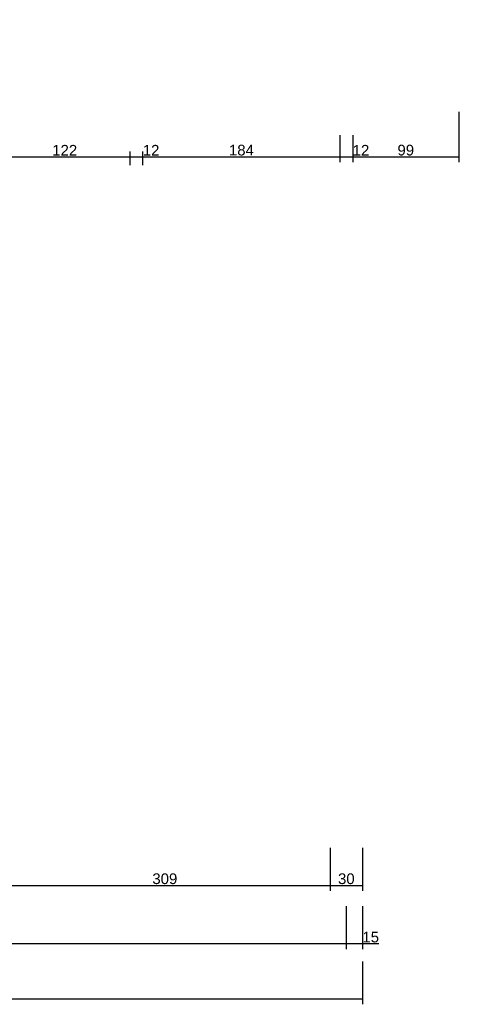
# Model space of a CAD drawing. Header units: millimetres. Extents: x 126553 to 403692, y -95821 to 38049.
# Tile 79 of 256: x 170889 to 171299, y -18843 to -17923. Entities that reach past the tile are written whole.
import ezdxf

# ---------------------------------------------------------------- set-up
doc = ezdxf.new("R2010")
doc.units = ezdxf.units.MM
doc.layers.add('11_wymiary', color=55, linetype='Continuous')
doc.layers.add('11_wymiary @ 50', color=55, linetype='Continuous')
doc.styles.add('11_RJ', font='arial.ttf')
doc.dimstyles.new('11_RJ (cc)', dxfattribs={"dimtxt": 0.2, "dimasz": 0.001, "dimexe": 0.1, "dimexo": 0.1, "dimgap": 0.02, "dimtad": 1, "dimdec": 1, "dimrnd": 0.5, "dimzin": 12, "dimdsep": 46, "dimtxsty": '11_RJ', "dimblk": 'OBLIQUE', "dimcen": 0, "dimdle": 0.01, "dimclrd": 256, "dimclre": 256, "dimclrt": 2, "dimazin": 3, "dimtfac": 1, "dimtdec": 1, "dimtofl": 0, "dimtmove": 0, "dimatfit": 3, "dimldrblk": 'DOT', "dimfxl": 1, "dimtolj": 1, "dimtzin": 13, "dimarcsym": 0})

# ---------------------------------------------------------------- blocks, each defined once
blk = doc.blocks.new('_Oblique')
at = {"color": 0, "linetype": 'ByBlock', "lineweight": -2}
blk.add_line((-0.5, -0.5), (0.5, 0.5), dxfattribs=at)
blk = doc.blocks.new('*D1529')
at = {"layer": '11_wymiary', "lineweight": -2, "transparency": 16777216}
for p, q in [((170869.77, -17927.73), (170869.77, -18055.75)), ((170991.77, -18058.5), (170991.77, -18045.75)), ((170869.27, -18050.75), (170992.27, -18050.75))]:
    blk.add_line(p, q, dxfattribs=at)
at = {"layer": 'Defpoints', "color": 0, "transparency": 16777216}
for p in [(170869.77, -17922.73), (170991.77, -18050.75), (170991.77, -18063.5)]:
    blk.add_point(p, dxfattribs=at)
at = {"layer": '11_wymiary', "lineweight": -2, "transparency": 16777216, "xscale": 0.05, "yscale": 0.05, "zscale": 0.05, "rotation": 180}
blk.add_blockref('_Oblique', (170869.77, -18050.75), dxfattribs=at)
at = {"layer": '11_wymiary', "lineweight": -2, "transparency": 16777216, "xscale": 0.05, "yscale": 0.05, "zscale": 0.05}
blk.add_blockref('_Oblique', (170991.77, -18050.75), dxfattribs=at)
at = {"layer": '11_wymiary', "color": 2, "transparency": 16777216, "insert": (170930.77, -18044.73), "char_height": 10, "attachment_point": 5, "style": '11_RJ'}
blk.add_mtext('\\A1;122', dxfattribs=at)
blk = doc.blocks.new('_Dot')
at = {"color": 0, "linetype": 'ByBlock', "lineweight": -2}
blk.add_line((-0.5, 0), (-1, 0), dxfattribs=at)
at = {"color": 0, "linetype": 'ByBlock', "const_width": 0.5}
blk.add_lwpolyline([(-0.25, 0, 1), (0.25, 0, 1)], format="xyb", close=True, dxfattribs=at)
blk = doc.blocks.new('*D1530')
at = {"layer": '11_wymiary', "lineweight": -2, "transparency": 16777216}
for p, q in [((170991.77, -18058.5), (170991.77, -18045.75)), ((171003.77, -18058.5), (171003.77, -18045.75)), ((170991.27, -18050.75), (171003.77, -18050.75)), ((171003.77, -18050.75), (171019.1, -18050.75))]:
    blk.add_line(p, q, dxfattribs=at)
at = {"layer": 'Defpoints', "color": 0, "transparency": 16777216}
for p in [(171003.77, -18050.75), (170991.77, -18063.5), (171003.77, -18063.5)]:
    blk.add_point(p, dxfattribs=at)
at = {"layer": '11_wymiary', "lineweight": -2, "transparency": 16777216, "xscale": 0.05, "yscale": 0.05, "zscale": 0.05, "rotation": 180}
blk.add_blockref('_Oblique', (170991.77, -18050.75), dxfattribs=at)
at = {"layer": '11_wymiary', "lineweight": -2, "transparency": 16777216, "xscale": 0.05, "yscale": 0.05, "zscale": 0.05}
blk.add_blockref('_Oblique', (171003.77, -18050.75), dxfattribs=at)
at = {"layer": '11_wymiary', "color": 2, "transparency": 16777216, "insert": (171011.46, -18044.73), "char_height": 10, "attachment_point": 5, "style": '11_RJ'}
blk.add_mtext('\\A1;12', dxfattribs=at)
blk = doc.blocks.new('*D1531')
at = {"layer": '11_wymiary', "lineweight": -2, "transparency": 16777216}
for p, q in [((171187.77, -18030.74), (171187.77, -18055.75)), ((171003.77, -18058.5), (171003.77, -18045.75)), ((171003.27, -18050.75), (171188.27, -18050.75))]:
    blk.add_line(p, q, dxfattribs=at)
at = {"layer": 'Defpoints', "color": 0, "transparency": 16777216}
for p in [(171187.77, -18025.74), (171187.77, -18050.75), (171003.77, -18063.5)]:
    blk.add_point(p, dxfattribs=at)
at = {"layer": '11_wymiary', "lineweight": -2, "transparency": 16777216, "xscale": 0.05, "yscale": 0.05, "zscale": 0.05, "rotation": 180}
blk.add_blockref('_Oblique', (171003.77, -18050.75), dxfattribs=at)
at = {"layer": '11_wymiary', "lineweight": -2, "transparency": 16777216, "xscale": 0.05, "yscale": 0.05, "zscale": 0.05}
blk.add_blockref('_Oblique', (171187.77, -18050.75), dxfattribs=at)
at = {"layer": '11_wymiary', "color": 2, "transparency": 16777216, "insert": (171095.77, -18044.65), "char_height": 10, "attachment_point": 5, "style": '11_RJ'}
blk.add_mtext('\\A1;184', dxfattribs=at)
blk = doc.blocks.new('*D1532')
at = {"layer": '11_wymiary', "lineweight": -2, "transparency": 16777216}
for p, q in [((171187.77, -18030.74), (171187.77, -18055.75)), ((171199.77, -18030.74), (171199.77, -18055.75)), ((171187.27, -18050.75), (171199.77, -18050.75)), ((171199.77, -18050.75), (171215.1, -18050.75))]:
    blk.add_line(p, q, dxfattribs=at)
at = {"layer": 'Defpoints', "color": 0, "transparency": 16777216}
for p in [(171187.77, -18025.74), (171199.77, -18025.74), (171199.77, -18050.75)]:
    blk.add_point(p, dxfattribs=at)
at = {"layer": '11_wymiary', "lineweight": -2, "transparency": 16777216, "xscale": 0.05, "yscale": 0.05, "zscale": 0.05, "rotation": 180}
blk.add_blockref('_Oblique', (171187.77, -18050.75), dxfattribs=at)
at = {"layer": '11_wymiary', "lineweight": -2, "transparency": 16777216, "xscale": 0.05, "yscale": 0.05, "zscale": 0.05}
blk.add_blockref('_Oblique', (171199.77, -18050.75), dxfattribs=at)
at = {"layer": '11_wymiary', "color": 2, "transparency": 16777216, "insert": (171207.46, -18044.73), "char_height": 10, "attachment_point": 5, "style": '11_RJ'}
blk.add_mtext('\\A1;12', dxfattribs=at)
blk = doc.blocks.new('*D1533')
at = {"layer": '11_wymiary', "lineweight": -2, "transparency": 16777216}
for p, q in [((171298.77, -18008.73), (171298.77, -18055.75)), ((171199.77, -18030.74), (171199.77, -18055.75)), ((171199.27, -18050.75), (171299.27, -18050.75))]:
    blk.add_line(p, q, dxfattribs=at)
at = {"layer": 'Defpoints', "color": 0, "transparency": 16777216}
for p in [(171298.77, -18003.73), (171199.77, -18025.74), (171298.77, -18050.75)]:
    blk.add_point(p, dxfattribs=at)
at = {"layer": '11_wymiary', "lineweight": -2, "transparency": 16777216, "xscale": 0.05, "yscale": 0.05, "zscale": 0.05, "rotation": 180}
blk.add_blockref('_Oblique', (171199.77, -18050.75), dxfattribs=at)
at = {"layer": '11_wymiary', "lineweight": -2, "transparency": 16777216, "xscale": 0.05, "yscale": 0.05, "zscale": 0.05}
blk.add_blockref('_Oblique', (171298.77, -18050.75), dxfattribs=at)
at = {"layer": '11_wymiary', "color": 2, "transparency": 16777216, "insert": (171249.27, -18044.65), "char_height": 10, "attachment_point": 5, "style": '11_RJ'}
blk.add_mtext('\\A1;99', dxfattribs=at)
blk = doc.blocks.new('*D1601')
at = {"layer": '11_wymiary', "lineweight": -2, "transparency": 16777216}
for p, q in [((169186.77, -18802.72), (169186.77, -18842.72)), ((171208.77, -18802.72), (171208.77, -18842.72)), ((169186.27, -18837.72), (171209.27, -18837.72))]:
    blk.add_line(p, q, dxfattribs=at)
at = {"layer": 'Defpoints', "color": 0, "transparency": 16777216}
for p in [(169186.77, -18797.72), (171208.77, -18797.72), (171208.77, -18837.72)]:
    blk.add_point(p, dxfattribs=at)
at = {"layer": '11_wymiary', "lineweight": -2, "transparency": 16777216, "xscale": 0.05, "yscale": 0.05, "zscale": 0.05, "rotation": 180}
blk.add_blockref('_Oblique', (169186.77, -18837.72), dxfattribs=at)
at = {"layer": '11_wymiary', "lineweight": -2, "transparency": 16777216, "xscale": 0.05, "yscale": 0.05, "zscale": 0.05}
blk.add_blockref('_Oblique', (171208.77, -18837.72), dxfattribs=at)
at = {"layer": '11_wymiary', "color": 2, "transparency": 16777216, "insert": (170197.77, -18831.62), "char_height": 10, "attachment_point": 5, "style": '11_RJ'}
blk.add_mtext('\\A1;2022', dxfattribs=at)
blk = doc.blocks.new('*D1605')
at = {"layer": '11_wymiary', "lineweight": -2, "transparency": 16777216}
for p, q in [((170533.77, -18751.05), (170533.77, -18791.05)), ((171193.77, -18751.05), (171193.77, -18791.05)), ((170533.27, -18786.05), (171194.27, -18786.05))]:
    blk.add_line(p, q, dxfattribs=at)
at = {"layer": 'Defpoints', "color": 0, "transparency": 16777216}
for p in [(170533.77, -18746.05), (171193.77, -18746.05), (171193.77, -18786.05)]:
    blk.add_point(p, dxfattribs=at)
at = {"layer": '11_wymiary', "lineweight": -2, "transparency": 16777216, "xscale": 0.05, "yscale": 0.05, "zscale": 0.05, "rotation": 180}
blk.add_blockref('_Oblique', (170533.77, -18786.05), dxfattribs=at)
at = {"layer": '11_wymiary', "lineweight": -2, "transparency": 16777216, "xscale": 0.05, "yscale": 0.05, "zscale": 0.05}
blk.add_blockref('_Oblique', (171193.77, -18786.05), dxfattribs=at)
at = {"layer": '11_wymiary', "color": 2, "transparency": 16777216, "insert": (170863.77, -18779.94), "char_height": 10, "attachment_point": 5, "style": '11_RJ'}
blk.add_mtext('\\A1;660', dxfattribs=at)
blk = doc.blocks.new('*D1606')
at = {"layer": '11_wymiary', "lineweight": -2, "transparency": 16777216}
for p, q in [((171193.77, -18751.05), (171193.77, -18791.05)), ((171208.77, -18751.05), (171208.77, -18791.05)), ((171193.27, -18786.05), (171208.77, -18786.05)), ((171208.77, -18786.05), (171224.28, -18786.05))]:
    blk.add_line(p, q, dxfattribs=at)
at = {"layer": 'Defpoints', "color": 0, "transparency": 16777216}
for p in [(171193.77, -18746.05), (171208.77, -18746.05), (171208.77, -18786.05)]:
    blk.add_point(p, dxfattribs=at)
at = {"layer": '11_wymiary', "lineweight": -2, "transparency": 16777216, "xscale": 0.05, "yscale": 0.05, "zscale": 0.05, "rotation": 180}
blk.add_blockref('_Oblique', (171193.77, -18786.05), dxfattribs=at)
at = {"layer": '11_wymiary', "lineweight": -2, "transparency": 16777216, "xscale": 0.05, "yscale": 0.05, "zscale": 0.05}
blk.add_blockref('_Oblique', (171208.77, -18786.05), dxfattribs=at)
at = {"layer": '11_wymiary', "color": 2, "transparency": 16777216, "insert": (171216.55, -18779.94), "char_height": 10, "attachment_point": 5, "style": '11_RJ'}
blk.add_mtext('\\A1;15', dxfattribs=at)
blk = doc.blocks.new('*D1620')
at = {"layer": '11_wymiary', "lineweight": -2, "transparency": 16777216}
for p, q in [((170869.77, -18696.57), (170869.77, -18736.57)), ((171178.77, -18696.57), (171178.77, -18736.57)), ((170869.27, -18731.57), (171179.27, -18731.57))]:
    blk.add_line(p, q, dxfattribs=at)
at = {"layer": 'Defpoints', "color": 0, "transparency": 16777216}
for p in [(170869.77, -18691.57), (171178.77, -18691.57), (171178.77, -18731.57)]:
    blk.add_point(p, dxfattribs=at)
at = {"layer": '11_wymiary', "lineweight": -2, "transparency": 16777216, "xscale": 0.05, "yscale": 0.05, "zscale": 0.05, "rotation": 180}
blk.add_blockref('_Oblique', (170869.77, -18731.57), dxfattribs=at)
at = {"layer": '11_wymiary', "lineweight": -2, "transparency": 16777216, "xscale": 0.05, "yscale": 0.05, "zscale": 0.05}
blk.add_blockref('_Oblique', (171178.77, -18731.57), dxfattribs=at)
at = {"layer": '11_wymiary', "color": 2, "transparency": 16777216, "insert": (171024.27, -18725.46), "char_height": 10, "attachment_point": 5, "style": '11_RJ'}
blk.add_mtext('\\A1;309', dxfattribs=at)
blk = doc.blocks.new('*D1621')
at = {"layer": '11_wymiary', "lineweight": -2, "transparency": 16777216}
for p, q in [((171178.77, -18696.57), (171178.77, -18736.57)), ((171208.77, -18696.57), (171208.77, -18736.57)), ((171178.27, -18731.57), (171209.27, -18731.57))]:
    blk.add_line(p, q, dxfattribs=at)
at = {"layer": 'Defpoints', "color": 0, "transparency": 16777216}
for p in [(171178.77, -18691.57), (171208.77, -18691.57), (171208.77, -18731.57)]:
    blk.add_point(p, dxfattribs=at)
at = {"layer": '11_wymiary', "lineweight": -2, "transparency": 16777216, "xscale": 0.05, "yscale": 0.05, "zscale": 0.05, "rotation": 180}
blk.add_blockref('_Oblique', (171178.77, -18731.57), dxfattribs=at)
at = {"layer": '11_wymiary', "lineweight": -2, "transparency": 16777216, "xscale": 0.05, "yscale": 0.05, "zscale": 0.05}
blk.add_blockref('_Oblique', (171208.77, -18731.57), dxfattribs=at)
at = {"layer": '11_wymiary', "color": 2, "transparency": 16777216, "insert": (171193.77, -18725.46), "char_height": 10, "attachment_point": 5, "style": '11_RJ'}
blk.add_mtext('\\A1;30', dxfattribs=at)

msp = doc.modelspace()

# ---------------------------------------------------------------- dimensions: what is measured, and where the dimension line sits
at = {"layer": '11_wymiary @ 50'}
for base, p1, p2, picture, middle in [((170991.77231, -18050.75247), (170869.77231, -17922.72659), (170991.77231, -18063.49802), '*D1529', (170930.77231, -18044.73201)), ((171298.77231, -18050.75247), (171199.77231, -18025.74344), (171298.77231, -18003.72659), '*D1533', (171249.27231, -18044.64674)), ((171187.77231, -18050.75247), (171003.77231, -18063.49802), (171187.77231, -18025.74344), '*D1531', (171095.77231, -18044.64674)), ((171199.77231, -18050.75247), (171187.77231, -18025.74344), (171199.77231, -18025.74344), '*D1532', (171207.46282, -18044.73201)), ((171003.77231, -18050.75247), (170991.77231, -18063.49802), (171003.77231, -18063.49802), '*D1530', (171011.46282, -18044.73201)), ((171178.77231, -18731.56613), (170869.77231, -18691.56613), (171178.77231, -18691.56613), '*D1620', (171024.27231, -18725.45699)), ((171208.77231, -18731.56613), (171178.77231, -18691.56613), (171208.77231, -18691.56613), '*D1621', (171193.77231, -18725.45699)), ((171193.77231, -18786.04543), (170533.77231, -18746.04543), (171193.77231, -18746.04543), '*D1605', (170863.77231, -18779.9397)), ((171208.77231, -18786.04543), (171193.77231, -18746.04543), (171208.77231, -18746.04543), '*D1606', (171216.5515, -18779.9397)), ((171208.77231, -18837.72122), (169186.77231, -18797.72122), (171208.77231, -18797.72122), '*D1601', (170197.77231, -18831.61549))]:
    dim = msp.add_linear_dim(base=base, p1=p1, p2=p2, dimstyle='11_RJ (cc)', override={"dimscale": 50, "dimtix": 0, "dimtofl": 0, "dimtmove": 0, "dimatfit": 3}, dxfattribs=at)
    dim.commit()
    dim.dimension.update_dxf_attribs({"geometry": picture, "text_midpoint": middle})

doc.saveas('drawing.dxf')
